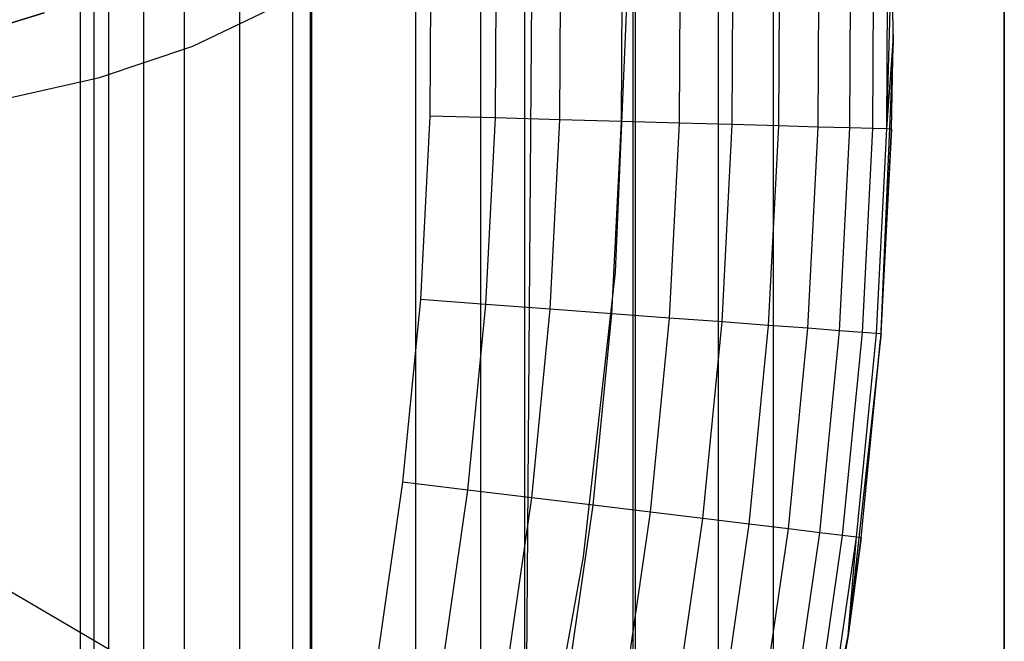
# Model space of a CAD drawing. Extents: x -18 to 18, y -209 to 194.
# Tile 38 of 108: x 13.74 to 18, y -82.75 to -80.06. Entities that reach past the tile are written whole.
import ezdxf

# ---------------------------------------------------------------- set-up
doc = ezdxf.new("R2010")
doc.units = 0
doc.header["$LTSCALE"] = 25.4
doc.layers.get('0').update_dxf_attribs({"linetype": 'CONTINUOUS'})

# ---------------------------------------------------------------- blocks, each defined once
blk = doc.blocks.new('PROFILE_FOCUS_15WB_STL')
at = {"color": 0}
for p, q in [((14, -207, -37), (14, 192, -36.9915)), ((14, -207, -37), (14, 192, -36.9915)), ((14.058, 192, -42), (14.058, -207, -42)), ((14.058, 192, -42), (14.058, -207, -42)), ((14.1225, -207, -57.0827), (14.1225, 192, -57.0827)), ((14.1225, -207, -53.9173), (14.1225, 192, -53.9173)), ((14.1225, -207, -57.0827), (14.1225, 192, -57.0827)), ((14.1225, -207, -53.9173), (14.1225, 192, -53.9173)), ((14.2742, -207, -43), (14.2742, 192, -43)), ((14.2742, -207, -43), (14.2742, 192, -43)), ((14.4501, -207, -52.5508), (14.4501, 192, -52.5508)), ((14.4501, -207, -52.5508), (14.4501, 192, -52.5508)), ((14.6904, -207, -58.484), (14.6904, 192, -58.484)), ((14.6904, -207, -58.484), (14.6904, 192, -58.484)), ((14.9192, -207, -53.6922), (14.9192, 192, -53.6922)), ((14.9192, -207, -53.6922), (14.9192, 192, -53.6922)), ((14.9192, -207, -57.3078), (14.9192, 192, -57.3078)), ((14.9192, -207, -57.3078), (14.9192, 192, -57.3078)), ((14.9956, -207, -68.4964), (14.9956, 192, -68.4964)), ((14.9956, -207, -67.5), (14.9956, 192, -67.5)), ((14.9956, -207, -68.4964), (14.9956, 192, -68.4964)), ((14.9956, -207, -67.5), (14.9956, 192, -67.5)), ((18, 192, -70.4915), (14.9956, -207, -70.5)), ((18, 192, -70.4915), (14.9956, -207, -70.5)), ((14.9956, -207, -70.5), (14.9956, 192, -70.5)), ((14.9956, -207, -70.5), (14.9956, 192, -70.5)), ((14.9956, -207, -69.5), (14.9956, 192, -69.5)), ((14.9956, -207, -69.5), (14.9956, 192, -69.5)), ((15.4521, -207, -52.5343), (15.4521, 192, -52.5343)), ((15.4521, -207, -52.5343), (15.4521, 192, -52.5343)), ((15.7327, -207, -57.1547), (15.7327, 192, -57.1547)), ((15.7327, -207, -53.8453), (15.7327, 192, -53.8453)), ((15.7327, -207, -53.8453), (15.7327, 192, -53.8453)), ((15.7327, -207, -57.1547), (15.7327, 192, -57.1547)), ((15.9242, -207, -58.3541), (15.9242, 192, -58.3541)), ((15.9242, -207, -58.3541), (15.9242, 192, -58.3541)), ((16.393, -207, -56.6552), (16.393, 192, -56.6552)), ((16.393, -207, -54.3448), (16.393, 192, -54.3448)), ((16.393, -207, -54.3448), (16.393, 192, -54.3448)), ((16.393, -207, -56.6552), (16.393, 192, -56.6552)), ((16.4036, -207, -52.8486), (16.4036, 192, -52.8486)), ((16.4036, -207, -52.8486), (16.4036, 192, -52.8486)), ((16.7617, -207, -55.0861), (16.7617, 192, -55.0861)), ((16.7617, -207, -55.9139), (16.7617, 192, -55.9139)), ((16.7617, -207, -55.0861), (16.7617, 192, -55.0861)), ((16.7617, -207, -55.9139), (16.7617, 192, -55.9139)), ((17, -207, -68.4964), (17, 192, -68.4964)), ((17, -207, -67.5), (17, 192, -67.5)), ((17, -207, -57.7361), (17, 192, -57.7361)), ((17, -207, -57.7361), (17, 192, -57.7361)), ((17, -207, -67.5), (17, 192, -67.5)), ((17, -207, -69.5), (17, 192, -69.5)), ((17, -207, -69.5), (17, 192, -69.5)), ((17, -207, -68.4964), (17, 192, -68.4964)), ((18, -207, -55.5), (18, 192, -55.4915)), ((18, -207, -55.5), (18, 192, -55.4915)), ((18, 192, -70.4915), (18, -207, -70.5)), ((18, 192, -70.4915), (18, -207, -70.5)), ((15, -74.2657, -61.8), (15, -206.5658, -61.8)), ((15, -206.5658, -70.5), (15, -74.2657, -70.5)), ((15, -74.2657, -61.8), (15, -206.5658, -61.8)), ((15, -206.5658, -70.5), (15, -74.2657, -70.5)), ((17.4868, -78.8671, -12.3), (17.5188, -80.1568, -12.3)), ((17.4868, -78.8671, -12.3), (17.5188, -80.1568, -12.3)), ((15.5168, -79.6841, -24.8), (15.5126, -80.4794, -24.8)), ((15.5168, -79.6841, -24.8), (15.5126, -80.4794, -24.8)), ((15.7971, -80.4875, -24.7796), (15.8014, -79.679, -24.7796)), ((15.7971, -80.4875, -24.7796), (15.8014, -79.679, -24.7796)), ((16.0758, -80.4954, -24.719), (16.0802, -79.6741, -24.719)), ((16.0758, -80.4954, -24.719), (16.0802, -79.6741, -24.719)), ((16.3431, -80.5029, -24.6193), (16.3475, -79.6694, -24.6193)), ((16.3431, -80.5029, -24.6193), (16.3475, -79.6694, -24.6193)), ((16.5934, -80.51, -24.4825), (16.5979, -79.665, -24.4825)), ((16.5934, -80.51, -24.4825), (16.5979, -79.665, -24.4825)), ((16.8218, -80.5165, -24.3115), (16.8263, -79.6609, -24.3115)), ((16.8218, -80.5165, -24.3115), (16.8263, -79.6609, -24.3115)), ((17.0235, -80.5222, -24.1097), (17.0281, -79.6574, -24.1097)), ((17.0235, -80.5222, -24.1097), (17.0281, -79.6574, -24.1097)), ((17.1944, -80.527, -23.8813), (17.1991, -79.6543, -23.8813)), ((17.1944, -80.527, -23.8813), (17.1991, -79.6543, -23.8813)), ((17.3311, -80.5309, -23.6308), (17.3358, -79.6519, -23.6308)), ((17.3311, -80.5309, -23.6308), (17.3358, -79.6519, -23.6308)), ((17.4308, -80.5337, -23.3635), (17.4355, -79.6502, -23.3635)), ((17.4308, -80.5337, -23.3635), (17.4355, -79.6502, -23.3635)), ((17.4914, -80.5354, -23.0846), (17.5165, -79.6487, -22.8)), ((17.4914, -80.5354, -23.0846), (17.5165, -79.6487, -22.8)), ((17.4914, -80.5354, -23.0846), (17.4962, -79.6491, -23.0846)), ((17.4914, -80.5354, -23.0846), (17.4962, -79.6491, -23.0846)), ((17.5188, -80.1568, -12.3), (17.5165, -79.6487, -22.8)), ((17.5188, -80.1568, -12.3), (17.5165, -79.6487, -22.8)), ((17.5188, -80.1568, -22.8), (17.5165, -79.6487, -22.8)), ((17.5188, -80.1568, -22.8), (17.5165, -79.6487, -22.8)), ((16.3682, -79.9168, -12.3), (16.3146, -81.1561, -12.3)), ((16.3682, -79.9168, -12.3), (16.3146, -81.1561, -12.3)), ((16.3682, -79.9168, -21.3), (16.3146, -81.1561, -21.3)), ((16.3682, -79.9168, -21.3), (16.3146, -81.1561, -21.3)), ((14.4869, -80.1771, -12.3), (14.818, -80.0174, -12.3)), ((14.4869, -80.1771, -12.3), (14.818, -80.0174, -12.3)), ((14.4869, -80.1771, -21.3), (14.818, -80.0174, -21.3)), ((14.4869, -80.1771, -21.3), (14.818, -80.0174, -21.3)), ((13.4292, -80.1577, -24.8), (13.8419, -80.0325, -24.8)), ((13.8419, -80.0325, -14.3), (13.4292, -80.1577, -14.3)), ((13.4292, -80.1577, -24.8), (13.8419, -80.0325, -24.8)), ((13.8419, -80.0325, -14.3), (13.4292, -80.1577, -14.3)), ((14.0819, -80.3125, -12.3), (14.4869, -80.1771, -12.3)), ((14.0819, -80.3125, -12.3), (14.4869, -80.1771, -12.3)), ((14.0819, -80.3125, -21.3), (14.4869, -80.1771, -21.3)), ((14.0819, -80.3125, -21.3), (14.4869, -80.1771, -21.3)), ((14.4869, -80.1771, -12.3), (14.4869, -80.1771, -21.3)), ((14.4869, -80.1771, -12.3), (14.4869, -80.1771, -21.3)), ((17.5188, -80.1568, -12.3), (17.4645, -81.4458, -12.3)), ((17.5188, -80.1568, -12.3), (17.4645, -81.4458, -12.3)), ((17.4914, -80.5354, -23.0846), (17.5188, -80.1568, -22.8)), ((17.4914, -80.5354, -23.0846), (17.5188, -80.1568, -22.8)), ((17.5118, -80.536, -22.8), (17.5188, -80.1568, -12.3)), ((17.5118, -80.536, -22.8), (17.5188, -80.1568, -12.3)), ((17.5118, -80.536, -22.8), (17.5188, -80.1568, -22.8)), ((17.5118, -80.536, -22.8), (17.5188, -80.1568, -22.8)), ((17.5188, -80.1568, -12.3), (17.5188, -80.1568, -22.8)), ((17.5188, -80.1568, -12.3), (17.5188, -80.1568, -22.8)), ((13.5876, -80.4242, -12.3), (14.0819, -80.3125, -12.3)), ((13.5876, -80.4242, -12.3), (14.0819, -80.3125, -12.3)), ((13.5876, -80.4242, -21.3), (14.0819, -80.3125, -21.3)), ((13.5876, -80.4242, -21.3), (14.0819, -80.3125, -21.3)), ((14.0819, -80.3125, -12.3), (14.0819, -80.3125, -21.3)), ((14.0819, -80.3125, -12.3), (14.0819, -80.3125, -21.3)), ((15.5126, -80.4794, -24.8), (15.4718, -81.2737, -24.8)), ((15.5126, -80.4794, -24.8), (15.4718, -81.2737, -24.8)), ((15.7971, -80.4875, -24.7796), (15.5126, -80.4794, -24.8)), ((15.7971, -80.4875, -24.7796), (15.5126, -80.4794, -24.8)), ((15.7556, -81.2948, -24.7796), (15.7971, -80.4875, -24.7796)), ((15.7556, -81.2948, -24.7796), (15.7971, -80.4875, -24.7796)), ((16.0758, -80.4954, -24.719), (15.7971, -80.4875, -24.7796)), ((16.0758, -80.4954, -24.719), (15.7971, -80.4875, -24.7796)), ((16.0337, -81.3155, -24.719), (16.0758, -80.4954, -24.719)), ((16.0337, -81.3155, -24.719), (16.0758, -80.4954, -24.719)), ((16.3431, -80.5029, -24.6193), (16.0758, -80.4954, -24.719)), ((16.3431, -80.5029, -24.6193), (16.0758, -80.4954, -24.719)), ((16.3003, -81.3354, -24.6193), (16.3431, -80.5029, -24.6193)), ((16.3003, -81.3354, -24.6193), (16.3431, -80.5029, -24.6193)), ((16.5934, -80.51, -24.4825), (16.3431, -80.5029, -24.6193)), ((16.5934, -80.51, -24.4825), (16.3431, -80.5029, -24.6193)), ((16.5501, -81.354, -24.4825), (16.5934, -80.51, -24.4825)), ((16.5501, -81.354, -24.4825), (16.5934, -80.51, -24.4825)), ((16.8218, -80.5165, -24.3115), (16.5934, -80.51, -24.4825)), ((16.8218, -80.5165, -24.3115), (16.5934, -80.51, -24.4825)), ((16.7779, -81.3709, -24.3115), (16.8218, -80.5165, -24.3115)), ((16.7779, -81.3709, -24.3115), (16.8218, -80.5165, -24.3115)), ((17.0235, -80.5222, -24.1097), (16.8218, -80.5165, -24.3115)), ((17.0235, -80.5222, -24.1097), (16.8218, -80.5165, -24.3115)), ((16.9791, -81.3859, -24.1097), (17.0235, -80.5222, -24.1097)), ((16.9791, -81.3859, -24.1097), (17.0235, -80.5222, -24.1097)), ((17.1944, -80.527, -23.8813), (17.0235, -80.5222, -24.1097)), ((17.1944, -80.527, -23.8813), (17.0235, -80.5222, -24.1097)), ((17.1497, -81.3986, -23.8813), (17.1944, -80.527, -23.8813)), ((17.1497, -81.3986, -23.8813), (17.1944, -80.527, -23.8813)), ((17.3311, -80.5309, -23.6308), (17.1944, -80.527, -23.8813)), ((17.3311, -80.5309, -23.6308), (17.1944, -80.527, -23.8813)), ((17.286, -81.4088, -23.6308), (17.3311, -80.5309, -23.6308)), ((17.286, -81.4088, -23.6308), (17.3311, -80.5309, -23.6308)), ((17.4308, -80.5337, -23.3635), (17.3311, -80.5309, -23.6308)), ((17.4308, -80.5337, -23.3635), (17.3311, -80.5309, -23.6308)), ((17.3855, -81.4162, -23.3635), (17.4308, -80.5337, -23.3635)), ((17.3855, -81.4162, -23.3635), (17.4308, -80.5337, -23.3635)), ((17.4914, -80.5354, -23.0846), (17.4308, -80.5337, -23.3635)), ((17.4914, -80.5354, -23.0846), (17.4308, -80.5337, -23.3635)), ((17.446, -81.4207, -23.0846), (17.4914, -80.5354, -23.0846)), ((17.446, -81.4207, -23.0846), (17.4914, -80.5354, -23.0846)), ((17.5118, -80.536, -22.8), (17.4645, -81.4458, -12.3)), ((17.5118, -80.536, -22.8), (17.4645, -81.4458, -12.3)), ((17.4663, -81.4222, -22.8), (17.5118, -80.536, -22.8)), ((17.4663, -81.4222, -22.8), (17.5118, -80.536, -22.8)), ((17.5118, -80.536, -22.8), (17.4914, -80.5354, -23.0846)), ((17.5118, -80.536, -22.8), (17.4914, -80.5354, -23.0846)), ((16.3146, -81.1561, -12.3), (16.1763, -82.3888, -12.3)), ((16.3146, -81.1561, -12.3), (16.1763, -82.3888, -12.3)), ((16.3146, -81.1561, -21.3), (16.1763, -82.3888, -21.3)), ((16.3146, -81.1561, -21.3), (16.1763, -82.3888, -21.3)), ((16.3146, -81.1561, -12.3), (16.3146, -81.1561, -21.3)), ((16.3146, -81.1561, -12.3), (16.3146, -81.1561, -21.3)), ((15.4718, -81.2737, -24.8), (15.3945, -82.0653, -24.8)), ((15.4718, -81.2737, -24.8), (15.3945, -82.0653, -24.8)), ((15.7556, -81.2948, -24.7796), (15.4718, -81.2737, -24.8)), ((15.7556, -81.2948, -24.7796), (15.4718, -81.2737, -24.8)), ((15.6771, -82.0994, -24.7796), (15.7556, -81.2948, -24.7796)), ((15.6771, -82.0994, -24.7796), (15.7556, -81.2948, -24.7796)), ((16.0337, -81.3155, -24.719), (15.7556, -81.2948, -24.7796)), ((16.0337, -81.3155, -24.719), (15.7556, -81.2948, -24.7796)), ((15.9539, -82.1329, -24.719), (16.0337, -81.3155, -24.719)), ((15.9539, -82.1329, -24.719), (16.0337, -81.3155, -24.719)), ((16.3003, -81.3354, -24.6193), (16.0337, -81.3155, -24.719)), ((16.3003, -81.3354, -24.6193), (16.0337, -81.3155, -24.719)), ((16.2193, -82.165, -24.6193), (16.3003, -81.3354, -24.6193)), ((16.2193, -82.165, -24.6193), (16.3003, -81.3354, -24.6193)), ((16.5501, -81.354, -24.4825), (16.3003, -81.3354, -24.6193)), ((16.5501, -81.354, -24.4825), (16.3003, -81.3354, -24.6193)), ((16.468, -82.195, -24.4825), (16.5501, -81.354, -24.4825)), ((16.468, -82.195, -24.4825), (16.5501, -81.354, -24.4825)), ((16.7779, -81.3709, -24.3115), (16.5501, -81.354, -24.4825)), ((16.7779, -81.3709, -24.3115), (16.5501, -81.354, -24.4825)), ((16.6948, -82.2224, -24.3115), (16.7779, -81.3709, -24.3115)), ((16.6948, -82.2224, -24.3115), (16.7779, -81.3709, -24.3115)), ((16.9791, -81.3859, -24.1097), (16.7779, -81.3709, -24.3115)), ((16.9791, -81.3859, -24.1097), (16.7779, -81.3709, -24.3115)), ((16.8951, -82.2467, -24.1097), (16.9791, -81.3859, -24.1097)), ((16.8951, -82.2467, -24.1097), (16.9791, -81.3859, -24.1097)), ((17.1497, -81.3986, -23.8813), (16.9791, -81.3859, -24.1097)), ((17.1497, -81.3986, -23.8813), (16.9791, -81.3859, -24.1097)), ((17.0649, -82.2672, -23.8813), (17.1497, -81.3986, -23.8813)), ((17.0649, -82.2672, -23.8813), (17.1497, -81.3986, -23.8813)), ((17.286, -81.4088, -23.6308), (17.1497, -81.3986, -23.8813)), ((17.286, -81.4088, -23.6308), (17.1497, -81.3986, -23.8813)), ((17.2006, -82.2836, -23.6308), (17.286, -81.4088, -23.6308)), ((17.2006, -82.2836, -23.6308), (17.286, -81.4088, -23.6308)), ((17.3855, -81.4162, -23.3635), (17.286, -81.4088, -23.6308)), ((17.3855, -81.4162, -23.3635), (17.286, -81.4088, -23.6308)), ((17.2996, -82.2956, -23.3635), (17.3855, -81.4162, -23.3635)), ((17.2996, -82.2956, -23.3635), (17.3855, -81.4162, -23.3635)), ((17.3599, -82.3028, -23.0846), (17.446, -81.4207, -23.0846)), ((17.3599, -82.3028, -23.0846), (17.446, -81.4207, -23.0846)), ((17.3801, -82.3053, -22.8), (17.4663, -81.4222, -22.8)), ((17.3801, -82.3053, -22.8), (17.4663, -81.4222, -22.8)), ((17.446, -81.4207, -23.0846), (17.3855, -81.4162, -23.3635)), ((17.446, -81.4207, -23.0846), (17.3855, -81.4162, -23.3635)), ((17.4663, -81.4222, -22.8), (17.446, -81.4207, -23.0846)), ((17.4663, -81.4222, -22.8), (17.446, -81.4207, -23.0846)), ((17.4663, -81.4222, -22.8), (17.4645, -81.4458, -12.3)), ((17.4663, -81.4222, -22.8), (17.4645, -81.4458, -12.3)), ((17.4645, -81.4458, -12.3), (17.3242, -82.7282, -12.3)), ((17.4645, -81.4458, -12.3), (17.3242, -82.7282, -12.3)), ((17.3801, -82.3053, -22.8), (17.4645, -81.4458, -12.3)), ((17.3801, -82.3053, -22.8), (17.4645, -81.4458, -12.3)), ((15.3945, -82.0653, -24.8), (15.2809, -82.8524, -24.8)), ((15.3945, -82.0653, -24.8), (15.2809, -82.8524, -24.8)), ((15.6771, -82.0994, -24.7796), (15.3945, -82.0653, -24.8)), ((15.6771, -82.0994, -24.7796), (15.3945, -82.0653, -24.8)), ((15.5616, -82.8995, -24.7796), (15.6771, -82.0994, -24.7796)), ((15.5616, -82.8995, -24.7796), (15.6771, -82.0994, -24.7796)), ((15.9539, -82.1329, -24.719), (15.6771, -82.0994, -24.7796)), ((15.9539, -82.1329, -24.719), (15.6771, -82.0994, -24.7796)), ((15.8366, -82.9457, -24.719), (15.9539, -82.1329, -24.719)), ((15.8366, -82.9457, -24.719), (15.9539, -82.1329, -24.719)), ((16.2193, -82.165, -24.6193), (15.9539, -82.1329, -24.719)), ((16.2193, -82.165, -24.6193), (15.9539, -82.1329, -24.719)), ((16.1003, -82.99, -24.6193), (16.2193, -82.165, -24.6193)), ((16.1003, -82.99, -24.6193), (16.2193, -82.165, -24.6193)), ((16.468, -82.195, -24.4825), (16.2193, -82.165, -24.6193)), ((16.468, -82.195, -24.4825), (16.2193, -82.165, -24.6193)), ((16.3473, -83.0314, -24.4825), (16.468, -82.195, -24.4825)), ((16.3473, -83.0314, -24.4825), (16.468, -82.195, -24.4825)), ((16.6948, -82.2224, -24.3115), (16.468, -82.195, -24.4825)), ((16.6948, -82.2224, -24.3115), (16.468, -82.195, -24.4825)), ((16.5726, -83.0692, -24.3115), (16.6948, -82.2224, -24.3115)), ((16.5726, -83.0692, -24.3115), (16.6948, -82.2224, -24.3115)), ((16.8951, -82.2467, -24.1097), (16.6948, -82.2224, -24.3115)), ((16.8951, -82.2467, -24.1097), (16.6948, -82.2224, -24.3115)), ((16.7716, -83.1026, -24.1097), (16.8951, -82.2467, -24.1097)), ((16.7716, -83.1026, -24.1097), (16.8951, -82.2467, -24.1097)), ((17.0649, -82.2672, -23.8813), (16.8951, -82.2467, -24.1097)), ((17.0649, -82.2672, -23.8813), (16.8951, -82.2467, -24.1097)), ((16.9402, -83.131, -23.8813), (17.0649, -82.2672, -23.8813)), ((16.9402, -83.131, -23.8813), (17.0649, -82.2672, -23.8813)), ((17.2006, -82.2836, -23.6308), (17.0649, -82.2672, -23.8813)), ((17.2006, -82.2836, -23.6308), (17.0649, -82.2672, -23.8813)), ((17.0751, -83.1536, -23.6308), (17.2006, -82.2836, -23.6308)), ((17.0751, -83.1536, -23.6308), (17.2006, -82.2836, -23.6308)), ((17.2996, -82.2956, -23.3635), (17.2006, -82.2836, -23.6308)), ((17.2996, -82.2956, -23.3635), (17.2006, -82.2836, -23.6308)), ((17.1734, -83.1701, -23.3635), (17.2996, -82.2956, -23.3635)), ((17.1734, -83.1701, -23.3635), (17.2996, -82.2956, -23.3635)), ((17.2333, -83.1801, -23.0846), (17.3599, -82.3028, -23.0846)), ((17.2333, -83.1801, -23.0846), (17.3599, -82.3028, -23.0846)), ((17.3599, -82.3028, -23.0846), (17.2996, -82.2956, -23.3635)), ((17.3599, -82.3028, -23.0846), (17.2996, -82.2956, -23.3635)), ((17.3242, -82.7282, -22.8), (17.3599, -82.3028, -23.0846)), ((17.3242, -82.7282, -22.8), (17.3599, -82.3028, -23.0846)), ((17.3242, -82.7282, -22.8), (17.3801, -82.3053, -22.8)), ((17.3801, -82.3053, -22.8), (17.3242, -82.7282, -12.3)), ((17.3801, -82.3053, -22.8), (17.3242, -82.7282, -12.3)), ((17.3242, -82.7282, -22.8), (17.3801, -82.3053, -22.8)), ((17.3801, -82.3053, -22.8), (17.3599, -82.3028, -23.0846)), ((17.3801, -82.3053, -22.8), (17.3599, -82.3028, -23.0846)), ((16.1763, -82.3888, -12.3), (15.9538, -83.6091, -12.3)), ((16.1763, -82.3888, -12.3), (15.9538, -83.6091, -12.3)), ((16.1763, -82.3888, -21.3), (15.9538, -83.6091, -21.3)), ((16.1763, -82.3888, -21.3), (15.9538, -83.6091, -21.3)), ((16.1763, -82.3888, -12.3), (16.1763, -82.3888, -21.3)), ((16.1763, -82.3888, -12.3), (16.1763, -82.3888, -21.3)), ((14.1705, -82.8162, -24.8), (13.6975, -82.5393, -24.8)), ((14.1705, -82.8162, -24.8), (13.6975, -82.5393, -24.8)), ((17.3242, -82.7282, -12.3), (17.0985, -83.9984, -12.3)), ((17.3242, -82.7282, -12.3), (17.0985, -83.9984, -12.3)), ((17.2333, -83.1801, -23.0846), (17.3242, -82.7282, -22.8)), ((17.2333, -83.1801, -23.0846), (17.3242, -82.7282, -22.8)), ((17.2533, -83.1835, -22.8), (17.3242, -82.7282, -12.3)), ((17.2533, -83.1835, -22.8), (17.3242, -82.7282, -22.8)), ((17.2533, -83.1835, -22.8), (17.3242, -82.7282, -12.3)), ((17.2533, -83.1835, -22.8), (17.3242, -82.7282, -22.8)), ((17.3242, -82.7282, -22.8), (17.3242, -82.7282, -12.3)), ((17.3242, -82.7282, -22.8), (17.3242, -82.7282, -12.3))]:
    blk.add_line(p, q, dxfattribs=at)

msp = doc.modelspace()

# ---------------------------------------------------------------- block references
at = {"color": 0}
msp.add_blockref('PROFILE_FOCUS_15WB_STL', (0, 0), dxfattribs=at)

doc.saveas('drawing.dxf')
